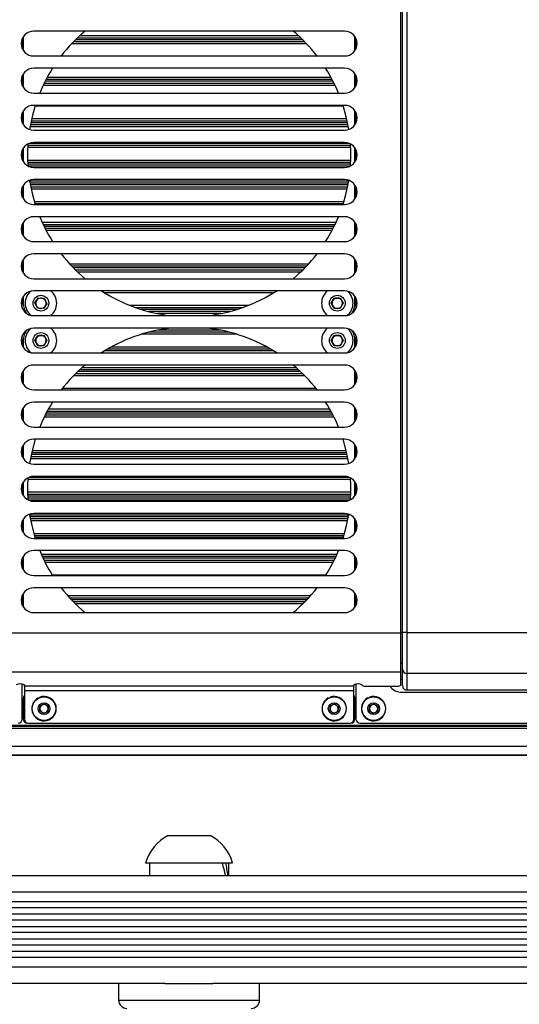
# Model space of a CAD drawing. Header units: millimetres. Extents: x 9 to 583, y 10 to 410.
# Tile 99 of 122: x 428 to 452, y 279 to 326. Entities that reach past the tile are written whole.
import ezdxf

# ---------------------------------------------------------------- set-up
doc = ezdxf.new("R2010")
doc.units = ezdxf.units.MM

msp = doc.modelspace()

# ---------------------------------------------------------------- linework, layer by layer
at = {"color": 7, "linetype": 'Continuous', "lineweight": 25}
for p, q in [((446.2629, 359.0138), (446.2629, 296.8125)), ((446.3629, 296.8345), (446.3629, 358.9917)), ((446.5629, 358.9917), (446.5629, 296.8345)), ((443.5629, 325.8331), (428.5629, 325.8331)), ((428.0129, 324.9933), (428.0129, 325.4729)), ((428.0629, 325.5648), (428.0629, 324.9014)), ((441.643, 325.3131), (430.4828, 325.3131)), ((430.6854, 325.5131), (441.4404, 325.5131)), ((444.0629, 324.9014), (444.0629, 325.5648)), ((444.1129, 325.4729), (444.1129, 324.9933)), ((428.5629, 324.6331), (443.5629, 324.6331)), ((443.5629, 324.0431), (428.5629, 324.0431)), ((428.0129, 323.2033), (428.0129, 323.6829)), ((428.0629, 323.7748), (428.0629, 323.1114)), ((443.0584, 323.3131), (429.0673, 323.3131)), ((429.1696, 323.5131), (442.9561, 323.5131)), ((444.0629, 323.1114), (444.0629, 323.7748)), ((444.1129, 323.6829), (444.1129, 323.2033)), ((428.5629, 322.8431), (443.5629, 322.8431)), ((428.0129, 321.4133), (428.0129, 321.8929)), ((428.0629, 321.9848), (428.0629, 321.3214)), ((443.5629, 322.2531), (428.5629, 322.2531)), ((444.0629, 321.3214), (444.0629, 321.9848)), ((444.1129, 321.8929), (444.1129, 321.4133)), ((428.4394, 321.5131), (443.6863, 321.5131)), ((443.7269, 321.3131), (428.3988, 321.3131)), ((428.5629, 321.0531), (443.5629, 321.0531)), ((443.5629, 320.4631), (428.5629, 320.4631)), ((428.0129, 319.6233), (428.0129, 320.1029)), ((428.0629, 320.1948), (428.0629, 319.5314)), ((443.8499, 320.3131), (428.2758, 320.3131)), ((444.0629, 319.5314), (444.0629, 320.1948)), ((444.1129, 320.1029), (444.1129, 319.6233)), ((428.2707, 319.5131), (443.855, 319.5131)), ((443.8026, 319.3131), (428.3231, 319.3131)), ((428.5629, 319.2631), (443.5629, 319.2631)), ((443.5629, 318.6731), (428.5629, 318.6731)), ((428.0129, 317.8333), (428.0129, 318.3129)), ((428.0629, 318.4048), (428.0629, 317.7414)), ((428.3806, 318.5131), (443.7451, 318.5131)), ((443.7073, 318.3131), (428.4184, 318.3131)), ((444.0629, 317.7414), (444.0629, 318.4048)), ((444.1129, 318.3129), (444.1129, 317.8333)), ((428.5629, 317.4731), (443.5629, 317.4731)), ((428.6253, 317.5131), (443.5004, 317.5131)), ((443.5629, 316.8831), (428.5629, 316.8831)), ((428.0129, 316.0433), (428.0129, 316.5229)), ((428.0629, 316.6148), (428.0629, 315.9514)), ((429.0189, 316.5131), (443.1068, 316.5131)), ((443.0082, 316.3131), (429.1175, 316.3131)), ((444.0629, 315.9514), (444.0629, 316.6148)), ((444.1129, 316.5229), (444.1129, 316.0433)), ((428.5629, 315.6831), (443.5629, 315.6831)), ((428.0629, 314.8248), (428.0629, 314.1614)), ((443.5629, 315.0931), (428.5629, 315.0931)), ((444.0629, 314.1614), (444.0629, 314.8248)), ((428.0129, 314.2533), (428.0129, 314.7329)), ((430.3868, 314.5131), (441.7389, 314.5131)), ((441.5435, 314.3131), (430.5822, 314.3131)), ((444.1129, 314.7329), (444.1129, 314.2533)), ((428.5629, 313.8931), (443.5629, 313.8931)), ((428.0129, 312.4733), (428.0129, 312.9529)), ((428.0629, 313.0448), (428.0629, 312.7131)), ((443.5629, 313.3131), (428.5629, 313.3131)), ((428.6257, 312.7425), (428.7947, 312.9765)), ((428.7947, 312.9765), (429.0819, 312.9471)), ((429.0819, 312.9471), (429.2, 312.6837)), ((442.9242, 312.7131), (443.0685, 312.9631)), ((443.0685, 312.9631), (443.3572, 312.9631)), ((443.3572, 312.9631), (443.5015, 312.7131)), ((444.0629, 312.7131), (444.0629, 313.0448)), ((444.1129, 312.9529), (444.1129, 312.4733)), ((428.7438, 312.4791), (428.6257, 312.7425)), ((429.031, 312.4497), (428.7438, 312.4791)), ((429.2, 312.6837), (429.031, 312.4497)), ((433.4518, 312.5131), (438.6739, 312.5131)), ((443.0685, 312.4631), (442.9242, 312.7131)), ((443.3572, 312.4631), (443.0685, 312.4631)), ((443.5015, 312.7131), (443.3572, 312.4631)), ((428.5629, 312.1131), (443.5629, 312.1131)), ((438.0218, 312.3131), (434.1039, 312.3131)), ((443.5629, 311.5131), (428.5629, 311.5131)), ((428.0129, 310.6733), (428.0129, 311.1529)), ((428.6242, 310.9131), (428.7685, 311.1631)), ((428.7685, 311.1631), (429.0572, 311.1631)), ((429.0572, 311.1631), (429.2015, 310.9131)), ((438.0218, 311.3131), (434.1039, 311.3131)), ((442.9242, 310.9131), (443.0685, 311.1631)), ((443.0685, 311.1631), (443.3572, 311.1631)), ((443.3572, 311.1631), (443.5015, 310.9131)), ((444.1129, 311.1529), (444.1129, 310.6733)), ((428.0629, 310.9131), (428.0629, 310.5814)), ((428.7685, 310.6631), (428.6242, 310.9131)), ((429.0572, 310.6631), (428.7685, 310.6631)), ((429.2015, 310.9131), (429.0572, 310.6631)), ((432.1542, 310.5131), (439.9715, 310.5131)), ((443.0685, 310.6631), (442.9242, 310.9131)), ((443.3572, 310.6631), (443.0685, 310.6631)), ((443.5015, 310.9131), (443.3572, 310.6631)), ((444.0629, 310.5814), (444.0629, 310.9131)), ((428.5629, 310.3131), (443.5629, 310.3131)), ((443.5629, 309.7331), (428.5629, 309.7331)), ((428.0129, 308.8933), (428.0129, 309.3729)), ((428.0629, 309.4648), (428.0629, 308.8014)), ((441.5435, 309.3131), (430.5822, 309.3131)), ((430.7924, 309.5131), (441.3333, 309.5131)), ((444.0629, 308.8014), (444.0629, 309.4648)), ((444.1129, 309.3729), (444.1129, 308.8933)), ((428.5629, 308.5331), (443.5629, 308.5331)), ((428.0629, 307.6748), (428.0629, 307.0114)), ((443.5629, 307.9431), (428.5629, 307.9431)), ((444.0629, 307.0114), (444.0629, 307.6748)), ((428.0129, 307.1033), (428.0129, 307.5829)), ((443.0082, 307.3131), (429.1175, 307.3131)), ((429.2234, 307.5131), (442.9023, 307.5131)), ((444.1129, 307.5829), (444.1129, 307.1033)), ((428.5629, 306.7431), (443.5629, 306.7431)), ((428.0129, 305.3133), (428.0129, 305.7929)), ((428.0629, 305.8848), (428.0629, 305.2214)), ((443.5629, 306.1531), (428.5629, 306.1531)), ((444.0629, 305.2214), (444.0629, 305.8848)), ((444.1129, 305.7929), (444.1129, 305.3133)), ((443.7073, 305.3131), (428.4184, 305.3131)), ((428.4617, 305.5131), (443.664, 305.5131)), ((428.5629, 304.9531), (443.5629, 304.9531)), ((443.5629, 304.3631), (428.5629, 304.3631)), ((428.0129, 303.5233), (428.0129, 304.0029)), ((428.0629, 304.0948), (428.0629, 303.4314)), ((443.8026, 304.3131), (428.3231, 304.3131)), ((444.0629, 303.4314), (444.0629, 304.0948)), ((444.1129, 304.0029), (444.1129, 303.5233)), ((428.2669, 303.5131), (443.8588, 303.5131)), ((443.8499, 303.3131), (428.2758, 303.3131)), ((428.5629, 303.1631), (443.5629, 303.1631)), ((428.3637, 302.5131), (443.762, 302.5131)), ((443.5629, 302.5731), (428.5629, 302.5731)), ((428.0129, 301.7333), (428.0129, 302.2129)), ((428.0629, 302.3048), (428.0629, 301.6414)), ((443.7269, 302.3131), (428.3988, 302.3131)), ((444.0629, 301.6414), (444.0629, 302.3048)), ((444.1129, 302.2129), (444.1129, 301.7333)), ((428.5944, 301.5131), (443.5313, 301.5131)), ((428.5629, 301.3731), (443.5629, 301.3731)), ((443.5629, 300.7831), (428.5629, 300.7831)), ((428.0129, 299.9433), (428.0129, 300.4229)), ((428.0629, 300.5148), (428.0629, 299.8514)), ((428.9722, 300.5131), (443.1535, 300.5131)), ((443.0584, 300.3131), (429.0673, 300.3131)), ((444.0629, 299.8514), (444.0629, 300.5148)), ((444.1129, 300.4229), (444.1129, 299.9433)), ((428.5629, 299.5831), (443.5629, 299.5831)), ((428.0129, 298.1533), (428.0129, 298.6329)), ((428.0629, 298.7248), (428.0629, 298.0614)), ((443.5629, 298.9931), (428.5629, 298.9931)), ((444.0629, 298.0614), (444.0629, 298.7248)), ((444.1129, 298.6329), (444.1129, 298.1533)), ((430.2942, 298.5131), (441.8315, 298.5131)), ((441.643, 298.3131), (430.4828, 298.3131)), ((428.5629, 297.7931), (443.5629, 297.7931)), ((425.8629, 296.8125), (446.2629, 296.8125)), ((446.2629, 296.8125), (446.2629, 294.9413)), ((446.3629, 295.0619), (446.3629, 296.8345)), ((446.5629, 296.8345), (446.3629, 296.8345)), ((446.5629, 296.8345), (446.5629, 294.8649)), ((425.8629, 294.9413), (446.2629, 294.9413)), ((446.2629, 294.9413), (446.2629, 294.2826)), ((446.3629, 294.2662), (446.3629, 295.0619)), ((492.3629, 294.8649), (446.5629, 294.8649)), ((446.5629, 294.8649), (446.5629, 294.0631)), ((446.3629, 294.5708), (446.2629, 294.5708)), ((428.0129, 292.6631), (428.0129, 294.3418)), ((428.1129, 294.2423), (428.1129, 294.3117)), ((444.0129, 294.2423), (428.1129, 294.2423)), ((428.1129, 294.2423), (428.1129, 294.0453)), ((428.1129, 294.0453), (444.0129, 294.0453)), ((428.1129, 294.0453), (428.1129, 292.6631)), ((444.0129, 294.3117), (444.0129, 294.2423)), ((444.0129, 294.0453), (444.0129, 294.2423)), ((444.0129, 292.6631), (444.0129, 294.0453)), ((444.1129, 294.3418), (444.1129, 292.6631)), ((444.4129, 294.2826), (444.4129, 294.3117)), ((444.6129, 294.2478), (446.0629, 294.2478)), ((446.2629, 293.9631), (492.4629, 293.9631)), ((446.5629, 294.0631), (492.3629, 294.0631)), ((428.0629, 293.6631), (428.0629, 292.6631)), ((428.7857, 293.6612), (428.776, 293.6787)), ((428.8671, 293.6984), (428.8602, 293.7172)), ((442.7857, 293.6612), (442.776, 293.6787)), ((442.8671, 293.6984), (442.8602, 293.7172)), ((444.0629, 292.6631), (444.0629, 293.6631)), ((444.6857, 293.6612), (444.676, 293.6787)), ((444.7671, 293.6984), (444.7602, 293.7172)), ((428.8483, 293.0778), (428.8816, 293.3063)), ((429.0295, 292.9346), (428.8483, 293.0778)), ((428.8816, 293.3063), (429.0962, 293.3916)), ((429.2441, 293.0199), (429.0295, 292.9346)), ((429.0962, 293.3916), (429.2774, 293.2485)), ((429.2774, 293.2485), (429.2441, 293.0199)), ((442.8483, 293.0778), (442.8816, 293.3063)), ((443.0295, 292.9346), (442.8483, 293.0778)), ((442.8816, 293.3063), (443.0962, 293.3916)), ((443.2441, 293.0199), (443.0295, 292.9346)), ((443.0962, 293.3916), (443.2774, 293.2485)), ((443.2774, 293.2485), (443.2441, 293.0199)), ((444.7483, 293.0778), (444.7816, 293.3063)), ((444.9295, 292.9346), (444.7483, 293.0778)), ((444.7816, 293.3063), (444.9962, 293.3916)), ((445.1441, 293.0199), (444.9295, 292.9346)), ((444.9962, 293.3916), (445.1774, 293.2485)), ((445.1774, 293.2485), (445.1441, 293.0199)), ((428.3129, 292.4631), (443.8129, 292.4631)), ((444.3129, 292.4631), (494.0339, 292.4631)), ((378.059, 292.3131), (494.0339, 292.3131)), ((380.3129, 292.3631), (491.8129, 292.3631)), ((494.0339, 290.9131), (378.059, 290.9131)), ((435.0479, 287.0531), (437.0779, 287.0531)), ((433.9629, 285.7331), (438.1629, 285.7331)), ((434.1529, 285.7331), (434.1529, 285.1131)), ((437.9729, 285.1131), (437.9729, 285.7331)), ((365.5629, 285.1131), (506.5629, 285.1131)), ((506.5629, 284.3131), (365.5629, 284.3131)), ((365.5629, 283.8631), (506.5629, 283.8631)), ((506.5629, 283.5631), (365.5629, 283.5631)), ((365.5629, 283.2631), (506.5629, 283.2631)), ((506.5629, 282.9631), (365.5629, 282.9631)), ((365.5629, 282.6631), (506.5629, 282.6631)), ((506.5629, 282.3631), (365.5629, 282.3631)), ((365.5629, 282.0631), (506.5629, 282.0631)), ((506.5629, 281.7631), (365.5629, 281.7631)), ((365.5629, 281.4631), (506.5629, 281.4631)), ((506.5629, 281.1631), (365.5629, 281.1631)), ((365.5629, 280.7131), (506.5629, 280.7131)), ((434.9139, 279.9131), (365.5629, 279.9131)), ((432.6629, 279.9131), (432.6629, 279.1131)), ((434.9139, 279.9131), (437.2118, 279.9131)), ((506.5629, 279.9131), (437.2118, 279.9131)), ((439.4629, 279.1131), (439.4629, 279.9131))]:
    msp.add_line(p, q, dxfattribs=at)
at = {"color": 8, "linetype": 'Continuous', "lineweight": 25}
for p, q in [((441.7389, 325.2131), (430.3868, 325.2131)), ((441.5435, 325.4131), (430.5822, 325.4131)), ((430.7924, 325.6131), (441.3333, 325.6131)), ((443.0082, 323.4131), (429.1175, 323.4131)), ((429.2234, 323.6131), (442.9023, 323.6131)), ((443.1068, 323.2131), (429.0189, 323.2131)), ((443.5004, 322.2131), (428.6253, 322.2131)), ((443.7073, 321.4131), (428.4184, 321.4131)), ((428.4617, 321.6131), (443.664, 321.6131)), ((443.7451, 321.2131), (428.3806, 321.2131)), ((443.855, 320.2131), (428.2707, 320.2131)), ((443.8026, 320.4131), (428.3231, 320.4131)), ((428.2669, 319.6131), (443.8588, 319.6131)), ((443.8499, 319.4131), (428.2758, 319.4131)), ((428.3637, 318.6131), (443.762, 318.6131)), ((443.7269, 318.4131), (428.3988, 318.4131)), ((443.6863, 318.2131), (428.4394, 318.2131)), ((428.5944, 317.6131), (443.5313, 317.6131)), ((428.9722, 316.6131), (443.1535, 316.6131)), ((443.0584, 316.4131), (429.0673, 316.4131)), ((442.9561, 316.2131), (429.1696, 316.2131)), ((430.2942, 314.6131), (441.8315, 314.6131)), ((441.643, 314.4131), (430.4828, 314.4131)), ((441.4404, 314.2131), (430.6854, 314.2131)), ((440.1393, 313.2131), (431.9864, 313.2131)), ((433.1858, 312.6131), (438.9399, 312.6131)), ((438.3732, 312.4131), (433.7526, 312.4131)), ((437.5852, 312.2131), (434.5405, 312.2131)), ((438.3732, 311.2131), (433.7526, 311.2131)), ((437.5852, 311.4131), (434.5405, 311.4131)), ((432.3322, 310.6131), (439.7935, 310.6131)), ((440.1393, 310.4131), (431.9864, 310.4131)), ((430.9036, 309.6131), (441.2221, 309.6131)), ((441.643, 309.2131), (430.4828, 309.2131)), ((441.4404, 309.4131), (430.6854, 309.4131)), ((429.954, 308.6131), (442.1717, 308.6131)), ((443.0584, 307.2131), (429.0673, 307.2131)), ((442.9561, 307.4131), (429.1696, 307.4131)), ((429.2792, 307.6131), (442.8465, 307.6131)), ((443.6863, 305.4131), (428.4394, 305.4131)), ((428.4854, 305.6131), (443.6403, 305.6131)), ((443.7269, 305.2131), (428.3988, 305.2131)), ((443.8499, 304.2131), (428.2758, 304.2131)), ((428.2643, 303.6131), (443.8614, 303.6131)), ((443.855, 303.4131), (428.2707, 303.4131)), ((443.8026, 303.2131), (428.3231, 303.2131)), ((443.7451, 302.4131), (428.3806, 302.4131)), ((443.7073, 302.2131), (428.4184, 302.2131)), ((428.565, 301.6131), (443.5607, 301.6131)), ((443.5004, 301.4131), (428.6253, 301.4131)), ((428.9272, 300.6131), (443.1985, 300.6131)), ((443.1068, 300.4131), (429.0189, 300.4131)), ((443.0082, 300.2131), (429.1175, 300.2131)), ((429.4585, 299.6131), (442.6672, 299.6131)), ((430.2047, 298.6131), (441.921, 298.6131)), ((441.7389, 298.4131), (430.3868, 298.4131)), ((441.5435, 298.2131), (430.5822, 298.2131)), ((446.3629, 296.8345), (446.2629, 296.8345)), ((446.5629, 296.8345), (470.1433, 296.8345)), ((446.3629, 295.3573), (446.2629, 295.3573)), ((494.0339, 292.1991), (378.059, 292.1991)), ((494.0339, 291.3404), (378.059, 291.3404)), ((378.059, 290.9159), (494.0339, 290.9159)), ((432.6629, 279.1131), (439.4629, 279.1131))]:
    msp.add_line(p, q, dxfattribs=at)
at = {"color": 7, "linetype": 'Continuous', "lineweight": 25, "flags": 128}
for points in [[(428.638, 322.2531), (428.4827, 321.702), (428.3597, 321.0885)], [(443.766, 321.0885), (443.643, 321.702), (443.4877, 322.2531)], [(428.3637, 318.6131), (428.4827, 318.0242), (428.638, 317.4731)], [(443.4877, 317.4731), (443.643, 318.0242), (443.762, 318.6131)], [(428.638, 306.1531), (428.4827, 305.602), (428.3597, 304.9885)], [(443.766, 304.9885), (443.643, 305.602), (443.4877, 306.1531)], [(428.3637, 302.5131), (428.4827, 301.9242), (428.638, 301.3731)], [(443.4929, 301.3893), (443.643, 301.9242), (443.762, 302.5131)]]:
    msp.add_lwpolyline(points, dxfattribs=at)
at = {"color": 7, "linetype": 'Continuous', "lineweight": 25}
for centre, radius in [((428.9129, 312.7131), 0.38), ((443.2129, 312.7131), 0.38), ((428.9129, 310.9131), 0.38), ((443.2129, 310.9131), 0.38), ((429.0629, 293.1631), 0.57), ((429.0629, 293.1631), 0.285), ((443.0629, 293.1631), 0.57), ((443.0629, 293.1631), 0.285), ((444.9629, 293.1631), 0.57), ((444.9629, 293.1631), 0.285)]:
    msp.add_circle(centre, radius, dxfattribs=at)
for centre, radius, start, end in [((428.5629, 325.2331), 0.6, 90, 270), ((436.0629, 319.8631), 7.8, 130.05878, 142.48462), ((436.0629, 319.8631), 7.8, 37.51538, 49.94122), ((443.5629, 325.2331), 0.6, 270, 90), ((428.5629, 323.4431), 0.6, 90, 270), ((436.0629, 319.8631), 7.8, 147.59521, 157.5392), ((436.0629, 319.8631), 7.8, 22.4608, 32.40479), ((443.5629, 323.4431), 0.6, 270, 90), ((428.5629, 321.6531), 0.6, 90, 270), ((443.5629, 321.6531), 0.6, 270, 90), ((428.5629, 319.8631), 0.6, 90, 270), ((443.5629, 319.8631), 0.6, 270, 90), ((436.0629, 319.8631), 7.8, 175.95656, 184.04344), ((436.0629, 319.8631), 7.8, 356.10677, 4.04344), ((428.5629, 318.0731), 0.6, 90, 270), ((443.5629, 318.0731), 0.6, 270, 90), ((428.5629, 316.2831), 0.6, 90, 270), ((436.0629, 319.8631), 7.8, 202.4608, 212.40479), ((436.0629, 319.8631), 7.8, 327.59521, 337.5392), ((443.5629, 316.2831), 0.6, 270, 90), ((428.5629, 314.4931), 0.6, 90, 270), ((436.0629, 319.8631), 7.8, 217.70083, 229.94122), ((436.0629, 319.8631), 7.8, 310.05878, 322.29917), ((443.5629, 314.4931), 0.6, 270, 90), ((428.5629, 312.7131), 0.6, 90, 270), ((428.9129, 312.7131), 0.76, 129.73858, 230.26142), ((428.9129, 312.7131), 0.25, 84.15828, 144.15828), ((428.9129, 312.7131), 0.25, 24.15828, 84.15828), ((428.9129, 312.7131), 0.76, 307.86365, 52.13635), ((436.0629, 319.8631), 7.8, 237.11305, 263.50906), ((436.0629, 319.8631), 7.8, 276.49094, 302.88695), ((443.2129, 312.7131), 0.76, 127.86365, 232.13635), ((443.2129, 312.7131), 0.25, 90, 150), ((443.2129, 312.7131), 0.25, 30, 90), ((443.5629, 312.7131), 0.6, 270, 90), ((443.2129, 312.7131), 0.76, 309.73858, 50.26142), ((428.9129, 312.7131), 0.85, 180, 215.40017), ((428.9129, 312.7131), 0.25, 144.15828, 204.15828), ((428.9129, 312.7131), 0.25, 204.15828, 264.15828), ((428.9129, 312.7131), 0.25, 264.15828, 324.15828), ((428.9129, 312.7131), 0.25, 324.15828, 24.15828), ((443.2129, 312.7131), 0.25, 150, 210), ((443.2129, 312.7131), 0.25, 210, 270), ((443.2129, 312.7131), 0.25, 270, 330), ((443.2129, 312.7131), 0.25, 330, 30), ((443.2129, 312.7131), 0.85, 324.59983, 0), ((428.5629, 310.9131), 0.6, 90, 270), ((428.9129, 310.9131), 0.76, 129.73858, 230.26142), ((428.9129, 310.9131), 0.76, 307.86365, 52.13635), ((436.0629, 303.7631), 7.8, 96.49094, 122.88695), ((436.0629, 303.7631), 7.8, 57.11305, 83.50906), ((443.2129, 310.9131), 0.76, 127.86365, 232.13635), ((443.5629, 310.9131), 0.6, 270, 90), ((443.2129, 310.9131), 0.76, 309.73858, 50.26142), ((428.9129, 310.9131), 0.85, 144.59983, 180), ((428.9129, 310.9131), 0.25, 150, 210), ((428.9129, 310.9131), 0.25, 90, 150), ((428.9129, 310.9131), 0.25, 30, 90), ((428.9129, 310.9131), 0.25, 330, 30), ((443.2129, 310.9131), 0.25, 150, 210), ((443.2129, 310.9131), 0.25, 90, 150), ((443.2129, 310.9131), 0.25, 30, 90), ((443.2129, 310.9131), 0.25, 330, 30), ((443.2129, 310.9131), 0.85, 0, 35.40017), ((428.9129, 310.9131), 0.25, 210, 270), ((428.9129, 310.9131), 0.25, 270, 330), ((443.2129, 310.9131), 0.25, 210, 270), ((443.2129, 310.9131), 0.25, 270, 330), ((428.5629, 309.1331), 0.6, 90, 270), ((436.0629, 303.7631), 7.8, 130.05878, 142.29917), ((436.0629, 303.7631), 7.8, 37.70083, 49.94122), ((443.5629, 309.1331), 0.6, 270, 90), ((428.5629, 307.3431), 0.6, 90, 270), ((436.0629, 303.7631), 7.8, 147.59521, 157.5392), ((436.0629, 303.7631), 7.8, 22.4608, 32.40479), ((443.5629, 307.3431), 0.6, 270, 90), ((428.5629, 305.5531), 0.6, 90, 270), ((443.5629, 305.5531), 0.6, 270, 90), ((428.5629, 303.7631), 0.6, 90, 270), ((443.5629, 303.7631), 0.6, 270, 90), ((436.0629, 303.7631), 7.8, 175.95656, 184.04344), ((436.0629, 303.7631), 7.8, 356.10677, 3.89323), ((428.5629, 301.9731), 0.6, 90, 270), ((443.5629, 301.9731), 0.6, 270, 90), ((428.5629, 300.1831), 0.6, 90, 270), ((436.0629, 303.7631), 7.8, 202.4608, 212.40479), ((436.0629, 303.7631), 7.8, 327.59521, 337.5392), ((443.5629, 300.1831), 0.6, 270, 90), ((428.5629, 298.3931), 0.6, 90, 270), ((436.0629, 303.7631), 7.8, 217.70083, 229.94122), ((436.0629, 303.7631), 7.8, 310.05878, 322.29917), ((443.5629, 298.3931), 0.6, 270, 90), ((446.5613, 295.0634), 0.1985, 180.44191, 270.43519), ((427.9129, 293.8623), 0.4919, 66.01178, 113.98822), ((444.2129, 293.8623), 0.4919, 66.01178, 113.98822), ((444.5644, 294.5618), 0.3177, 241.51839, 278.77946), ((446.2629, 294.5631), 0.6, 211.69858, 270), ((446.1113, 294.5618), 0.3177, 261.22054, 298.48161), ((428.2629, 293.6631), 0.2, 138.59038, 180), ((429.0629, 293.1631), 0.59, 119.08885, 110.08885), ((443.0629, 293.1631), 0.59, 119.08885, 110.08885), ((443.8629, 293.6631), 0.2, 0, 41.40962), ((444.9629, 293.1631), 0.59, 119.08885, 110.08885), ((429.0629, 293.1631), 0.2, 171.68719, 231.68719), ((429.0629, 293.1631), 0.2, 111.68719, 171.68719), ((429.0629, 293.1631), 0.2, 231.68719, 291.68719), ((429.0629, 293.1631), 0.2, 51.68719, 111.68719), ((429.0629, 293.1631), 0.2, 291.68719, 351.68719), ((429.0629, 293.1631), 0.2, 351.68719, 51.68719), ((443.0629, 293.1631), 0.2, 171.68719, 231.68719), ((443.0629, 293.1631), 0.2, 111.68719, 171.68719), ((443.0629, 293.1631), 0.2, 231.68719, 291.68719), ((443.0629, 293.1631), 0.2, 51.68719, 111.68719), ((443.0629, 293.1631), 0.2, 291.68719, 351.68719), ((443.0629, 293.1631), 0.2, 351.68719, 51.68719), ((444.9629, 293.1631), 0.2, 171.68719, 231.68719), ((444.9629, 293.1631), 0.2, 111.68719, 171.68719), ((444.9629, 293.1631), 0.2, 231.68719, 291.68719), ((444.9629, 293.1631), 0.2, 51.68719, 111.68719), ((444.9629, 293.1631), 0.2, 291.68719, 351.68719), ((444.9629, 293.1631), 0.2, 351.68719, 51.68719), ((427.8129, 292.6631), 0.2, 270, 0), ((428.2629, 292.6631), 0.2, 180, 270), ((428.3129, 292.6631), 0.2, 180, 270), ((443.8129, 292.6631), 0.2, 270, 0), ((443.8629, 292.6631), 0.2, 270, 0), ((444.3129, 292.6631), 0.2, 180, 270), ((436.0629, 285.1129), 2.1897, 117.61574, 163.54593), ((436.0629, 285.1129), 2.1897, 16.45407, 62.38426), ((433.0629, 279.1131), 0.4, 180, 270), ((439.0629, 279.1131), 0.4, 270, 0)]:
    msp.add_arc(centre, radius, start, end, dxfattribs=at)
for centre, major_axis, ratio, start_param, end_param in [((446.5629, 294.2662), (0, 0.2031), 0.9848078, 1.5707963, 3.1415927), ((436.0629, 285.1131), (-0.9865, 3.2712), 0.4999708, 4.5627436, 4.7512706), ((436.0629, 285.7331), (-0.9865, 3.2712), 0.4999708, 4.3742167, 4.5627436)]:
    msp.add_ellipse(centre, major_axis=major_axis, ratio=ratio, start_param=start_param, end_param=end_param, dxfattribs=at)

doc.saveas('drawing.dxf')
